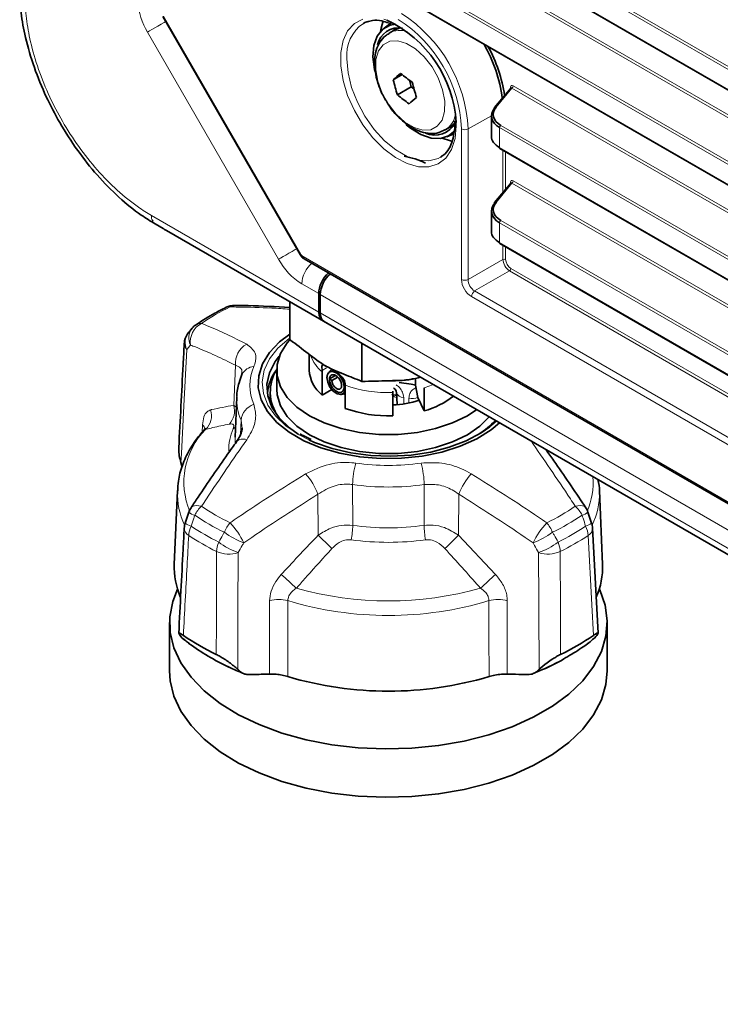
# Model space of a CAD drawing. Header units: millimetres. Extents: x 0 to 1118, y 0 to 864.
# Tile 9 of 256: x 69 to 88, y 140 to 166. Entities that reach past the tile are written whole.
import ezdxf

# ---------------------------------------------------------------- set-up
doc = ezdxf.new("R2010")
doc.units = ezdxf.units.MM

msp = doc.modelspace()

# ---------------------------------------------------------------- linework, layer by layer
at = {"color": 7, "linetype": 'Continuous', "lineweight": 18}
for p, q in [((174.4661, 114.9027), (75.4639, 172.0554)), ((75.4978, 172.1157), (174.4999, 114.963)), ((75.4639, 171.5212), (174.4661, 114.3685)), ((175.4502, 113.038), (75.7966, 170.5668)), ((75.8304, 170.6272), (175.4502, 113.1179)), ((174.4661, 112.351), (75.4639, 169.5037)), ((75.4978, 169.5641), (174.4999, 112.4113)), ((75.4639, 168.9695), (174.4661, 111.8168)), ((73.1408, 166.0756), (76.8279, 159.6894)), ((76.2289, 159.5506), (72.7098, 165.6459)), ((82.4964, 164.1474), (82.0689, 163.6311)), ((82.4569, 164.1363), (82.4569, 164.1694)), ((169.452, 113.9491), (82.4964, 164.1474)), ((82.5302, 164.2077), (169.4858, 114.0094)), ((81.9441, 163.3972), (81.3183, 163.0483)), ((81.1431, 159.0084), (81.1431, 163.0492)), ((81.3183, 163.0483), (81.3183, 159.0076)), ((167.7663, 113.6671), (82.1638, 163.0843)), ((82.1638, 163.0843), (82.1638, 162.5501)), ((82.1976, 163.1446), (167.8001, 113.7274)), ((80.8832, 162.8975), (80.9445, 162.8854)), ((82.1638, 162.5501), (167.7663, 113.1328)), ((82.2558, 161.3418), (82.2558, 162.4801)), ((82.3259, 162.4396), (82.3259, 161.4264)), ((82.4964, 161.5957), (82.0689, 161.0794)), ((82.4569, 161.5846), (82.4569, 161.6177)), ((168.7503, 111.8024), (82.4964, 161.5957)), ((82.5302, 161.656), (168.7503, 111.8822)), ((72.8163, 160.7275), (77.3154, 158.1302)), ((72.8361, 160.6091), (72.8681, 160.5856)), ((77.4233, 157.8987), (72.9195, 160.4987)), ((167.7663, 111.1154), (82.1638, 160.5326)), ((82.1638, 160.5326), (82.1638, 159.9984)), ((82.1976, 160.5929), (167.8001, 111.1757)), ((82.1638, 159.9984), (167.7663, 110.5811)), ((82.2558, 159.5488), (82.2558, 159.9284)), ((82.3259, 159.8879), (82.3259, 159.5484)), ((76.8279, 159.6894), (76.808, 159.6779)), ((76.8903, 159.6234), (173.0397, 104.1176)), ((81.3183, 159.0076), (82.2558, 159.5488)), ((82.4325, 159.2426), (81.495, 158.7014)), ((168.7503, 109.4124), (82.4325, 159.2426)), ((82.4673, 159.3035), (168.7503, 109.4933)), ((77.3079, 158.6288), (76.8539, 158.8909)), ((77.3502, 158.6044), (172.403, 103.7316)), ((168.5218, 108.2596), (81.4082, 158.5492)), ((81.495, 158.7014), (168.6087, 108.4118)), ((77.3502, 158.1101), (172.403, 103.2372)), ((77.4538, 157.8812), (172.5066, 103.0083)), ((75.0273, 155.6314), (75.0762, 156.7074)), ((77.3988, 156.57), (77.5157, 156.6375)), ((75.0273, 155.6314), (75.0981, 155.5869)), ((79.5896, 155.8427), (79.597, 155.6902)), ((74.1796, 154.9063), (74.1895, 155.1084)), ((75.2056, 154.8452), (75.2231, 155.2355)), ((75.2504, 155.0149), (75.2231, 155.2355)), ((77.0443, 154.7018), (76.7841, 154.8372)), ((78.219, 153.506), (78.2221, 152.4099)), ((80.1376, 152.4099), (80.1407, 153.506)), ((77.2965, 152.147), (77.2892, 153.2469)), ((81.0705, 153.2469), (81.0632, 152.147)), ((81.0632, 152.147), (82.0556, 151.0934)), ((75.9901, 148.4208), (75.9882, 150.3851)), ((82.3715, 150.3851), (82.3696, 148.4208))]:
    msp.add_line(p, q, dxfattribs=at)
at = {"color": 7, "linetype": 'Continuous', "lineweight": 35}
for p, q in [((75.4743, 171.4983), (174.4764, 114.3456)), ((75.4743, 168.9466), (174.4764, 111.7939)), ((73.1209, 166.0641), (76.808, 159.6779)), ((79.2795, 165.91), (79.0657, 165.7556)), ((79.3492, 165.7061), (79.1994, 165.6197)), ((79.4942, 165.7624), (79.3492, 165.7061)), ((79.3096, 164.3682), (79.5477, 164.5056)), ((79.7441, 164.3556), (79.7948, 164.1755)), ((79.4241, 163.9615), (79.7948, 164.1755)), ((79.7948, 164.1755), (79.8662, 164.1216)), ((82.4709, 164.1533), (82.0319, 163.6231)), ((81.9441, 163.3978), (81.9441, 162.8489)), ((79.7754, 163.0689), (79.6592, 163.1636)), ((80.6993, 163.0216), (80.849, 163.108)), ((80.9018, 163.0982), (80.8186, 163.0918)), ((80.849, 163.108), (80.975, 163.2106)), ((80.9567, 163.2676), (80.963, 163.183)), ((80.7502, 162.8378), (80.9372, 162.9217)), ((82.1741, 162.5272), (167.7766, 113.1099)), ((80.5813, 162.2913), (80.6269, 162.3215)), ((82.4709, 161.6016), (82.0319, 161.0714)), ((81.9441, 160.8461), (81.9441, 160.2972)), ((72.8349, 160.5507), (72.8402, 160.5494)), ((73.1289, 160.3778), (72.9195, 160.4988)), ((73.2229, 160.3235), (77.7311, 157.721)), ((82.1741, 159.9755), (167.7766, 110.5582)), ((76.9162, 159.5662), (173.0656, 104.0603)), ((77.3079, 158.6288), (77.3154, 158.1302)), ((77.3502, 158.6044), (77.3502, 158.1101)), ((76.5302, 158.4143), (76.5302, 157.3925)), ((77.7522, 157.7088), (77.4233, 157.8987)), ((77.4538, 157.8812), (77.777, 157.6945)), ((73.9134, 157.7008), (73.8138, 157.5804)), ((77.7311, 157.721), (77.7416, 157.7149)), ((77.7416, 157.7149), (77.7522, 157.7088)), ((77.777, 157.6945), (172.537, 102.9907)), ((78.4699, 157.2945), (78.4699, 156.2727)), ((77.0549, 156.9981), (77.0549, 156.5775)), ((76.1799, 156.5775), (76.1799, 156.0672)), ((77.4001, 155.9073), (77.4001, 156.5292)), ((77.652, 156.5978), (77.5759, 156.519)), ((77.7584, 156.4338), (77.5971, 156.3407)), ((77.5298, 156.3817), (77.5297, 156.3823)), ((77.5971, 156.3407), (77.6644, 156.3018)), ((77.6644, 156.3018), (77.8182, 156.3906)), ((78.0188, 156.1721), (78.0188, 155.5501)), ((79.9092, 156.1755), (79.9092, 156.3271)), ((79.9738, 155.8429), (79.9092, 156.1755)), ((76.0049, 155.9935), (76.0049, 155.812)), ((77.4001, 155.9073), (77.6576, 156.0559)), ((77.9204, 155.9222), (78.0188, 155.9467)), ((77.989, 155.9393), (78.0307, 155.9143)), ((79.2955, 155.9746), (79.2959, 156.0151)), ((79.2955, 155.3526), (79.2955, 155.9746)), ((79.3945, 155.9757), (79.4114, 155.6594)), ((79.395, 155.9793), (79.3952, 155.9756)), ((80.1407, 156.1053), (80.1407, 155.4834)), ((75.1093, 155.8482), (75.0636, 154.7804)), ((76.0156, 155.6613), (76.0049, 155.812)), ((80.1407, 155.4834), (79.9738, 155.8429)), ((76.8465, 154.8434), (76.8135, 154.8641)), ((73.6085, 154.1005), (73.6464, 153.9732)), ((73.5164, 153.3466), (73.4316, 151.3646)), ((84.9281, 151.3646), (84.8433, 153.3466)), ((84.8433, 153.3466), (84.8446, 153.3067)), ((73.8239, 152.7664), (73.7248, 152.4738)), ((84.635, 152.4738), (84.5355, 152.7664)), ((84.8092, 149.5156), (84.6617, 152.3396)), ((73.3061, 149.8), (73.3061, 148.5037)), ((85.0536, 148.5037), (85.0536, 149.8)), ((73.6464, 149.3841), (73.6085, 149.4293)), ((73.6464, 149.3841), (73.715, 149.33)), ((73.6613, 149.3721), (73.7398, 149.3103)), ((84.7512, 149.4293), (84.7133, 149.3841)), ((75.134, 148.5487), (75.2051, 148.4843)), ((83.1546, 148.4843), (83.2257, 148.5487))]:
    msp.add_line(p, q, dxfattribs=at)
at = {"color": 7, "linetype": 'Continuous', "lineweight": 18, "flags": 128}
for points in [[(80.9976, 163.2262), (80.9997, 163.132), (80.9678, 162.789), (80.8737, 162.4968), (80.721, 162.2673), (80.5161, 162.11), (80.2674, 162.0312), (79.9849, 162.0343), (79.6804, 162.119), (79.3663, 162.282), (79.0553, 162.5165), (78.7604, 162.8129), (78.4934, 163.1592), (78.2654, 163.5411), (78.0857, 163.9429), (77.9617, 164.3484), (77.8984, 164.7407), (77.8984, 165.104), (77.9617, 165.4232), (78.0857, 165.6854), (78.2654, 165.8798), (78.4934, 165.9984)], [(79.0553, 165.9923), (79.1353, 165.9675)], [(73.1992, 165.9285), (73.1591, 165.9053), (73.0748, 165.8566), (72.9902, 165.8078), (72.9083, 165.7605), (72.8324, 165.7167), (72.7654, 165.678), (72.7098, 165.6459)], [(79.2019, 165.8942), (79.1966, 165.8795), (79.1839, 165.841)], [(79.624, 163.2337), (79.8672, 163.0869), (80.1035, 163.0171), (80.3169, 163.0289), (80.4927, 163.1215), (80.6191, 163.2886), (80.6873, 163.5189), (80.6928, 163.7966), (80.6351, 164.1028), (80.5183, 164.4167), (80.3502, 164.7168), (80.1423, 164.9827), (79.9087, 165.1963), (79.6655, 165.343), (79.4292, 165.4129), (79.2158, 165.4011), (79.04, 165.3085), (78.9136, 165.1413), (78.8454, 164.9111), (78.8399, 164.6334), (78.8976, 164.3272), (79.0144, 164.0133), (79.1826, 163.7132), (79.3904, 163.4473), (79.624, 163.2337)], [(78.0656, 164.9261), (78.0976, 164.5555), (78.1924, 164.1642), (78.3456, 163.7692), (78.5507, 163.3877), (78.7987, 163.0365), (79.0788, 162.7309), (79.3786, 162.4842), (79.6851, 162.3072), (79.985, 162.2077), (80.265, 162.19), (80.513, 162.2549), (80.5813, 162.2913)], [(76.7183, 159.8332), (76.6782, 159.81), (76.5939, 159.7614), (76.5093, 159.7125), (76.4274, 159.6653), (76.3515, 159.6214), (76.2845, 159.5827), (76.2289, 159.5506)], [(76.7841, 154.8372), (76.4308, 155.077), (76.1487, 155.3464), (75.9451, 155.6384), (75.8253, 155.9455), (75.7924, 156.2597), (75.8472, 156.5729), (75.9883, 156.8769), (76.2121, 157.164), (76.5127, 157.4266), (76.5302, 157.4393)], [(73.7675, 157.1306), (73.6879, 155.6157), (73.6209, 154.3367), (73.6085, 154.1005)], [(80.3848, 156.189), (80.2873, 156.1525), (80.1407, 156.1053)], [(76.0049, 155.8859), (76.003, 155.7731), (76.0118, 155.6701)], [(79.7267, 155.7117), (79.7282, 155.7741), (79.7294, 155.8211)], [(82.0809, 155.2099), (82.0065, 155.1418), (81.9027, 155.0563)], [(75.0753, 155.0544), (75.0464, 155.0295), (75.0111, 155.0054)], [(75.0636, 154.7804), (75.0624, 154.7217), (75.0664, 154.6161)], [(73.8795, 152.8819), (73.8904, 152.896), (73.9247, 152.9222), (73.9708, 152.9383), (74.0272, 152.944), (74.092, 152.939), (74.1633, 152.9234)], [(84.1964, 152.9234), (84.2677, 152.939), (84.3325, 152.944), (84.3889, 152.9383), (84.435, 152.9222), (84.4693, 152.896), (84.4795, 152.883)], [(84.6854, 149.4577), (84.6415, 150.2747), (84.5412, 152.1395)], [(74.5593, 148.9468), (74.5614, 149.7878), (74.5665, 151.7077)], [(75.1474, 151.6783), (75.1406, 150.1134), (75.135, 148.7926), (75.134, 148.5487)], [(83.2257, 148.5487), (83.2191, 150.1134), (83.2181, 150.3531), (83.2123, 151.6783)], [(76.4809, 150.3905), (76.4802, 149.4665), (76.4795, 148.3521)], [(81.8802, 148.3521), (81.8795, 149.4665), (81.8789, 150.3905)]]:
    msp.add_lwpolyline(points, dxfattribs=at)
at = {"color": 7, "linetype": 'Continuous', "lineweight": 35, "flags": 128}
for points in [[(78.9671, 165.6656), (78.9818, 165.7492), (79.0408, 165.95)], [(78.6245, 165.9335), (78.5507, 165.9043), (78.508, 165.8827)], [(78.8119, 164.6019), (78.8027, 164.6461), (78.7647, 164.985), (78.791, 165.2883), (78.8803, 165.5396), (79.0276, 165.7255), (79.225, 165.836), (79.3734, 165.8641)], [(79.3211, 165.69), (79.3425, 165.7232), (79.3671, 165.7567)], [(80.9716, 163.0136), (80.9682, 163.0094), (80.7947, 162.8602), (80.576, 162.79), (80.324, 162.8026), (80.0522, 162.8973), (79.7754, 163.0689)], [(80.8975, 162.7203), (80.8496, 162.7289), (80.6229, 162.7975)], [(76.5302, 157.5404), (76.26, 157.3344), (75.9882, 157.0496), (75.7991, 156.7433), (75.6976, 156.4234), (75.6862, 156.0983), (75.7654, 155.7764), (75.933, 155.4659), (76.1846, 155.175), (76.5139, 154.9112), (76.9121, 154.6813), (77.3692, 154.4912), (77.8731, 154.3459), (78.4108, 154.2492), (78.9685, 154.2035), (79.5317, 154.21), (80.0857, 154.2687), (80.6163, 154.3778), (81.1097, 154.5347), (81.5531, 154.7352), (81.935, 154.9742), (82.1623, 155.1629)], [(76.5227, 157.3816), (76.4609, 157.3095), (76.2821, 157.0258), (76.1913, 156.7285), (76.1913, 156.4266), (76.2821, 156.1293), (76.4609, 155.8456), (76.7224, 155.5842), (77.0585, 155.3529), (77.4591, 155.1589), (77.912, 155.0079), (78.4034, 154.9047), (78.9184, 154.8523), (79.4413, 154.8523), (79.9563, 154.9047), (80.4477, 155.0079), (80.9006, 155.1589), (81.3012, 155.3529), (81.5504, 155.5162)], [(76.251, 156.9525), (76.1398, 156.8066), (75.9861, 156.5084), (75.9194, 156.1997), (75.9417, 155.8888), (76.0523, 155.5843), (76.2482, 155.2944), (76.5241, 155.0272), (76.7554, 154.8609)], [(77.5297, 156.3823), (77.552, 156.4851), (77.613, 156.545), (77.6899, 156.5541)], [(78.0188, 156.0411), (78.018, 156.0372), (77.9759, 155.9535), (77.8995, 155.9187), (77.8019, 155.9388), (77.6999, 156.0103), (77.6112, 156.1209), (77.551, 156.2515), (77.5297, 156.3796)], [(79.9155, 156.1717), (79.7867, 156.2009), (79.4683, 156.2472)], [(76.1799, 156.0672), (76.1913, 155.9163), (76.2821, 155.619), (76.4609, 155.3353), (76.7224, 155.0739), (77.0585, 154.8426), (77.4591, 154.6486), (77.912, 154.4976), (78.4034, 154.3944), (78.9184, 154.3419), (79.4413, 154.3419), (79.9563, 154.3944), (80.4477, 154.4976), (80.9006, 154.6486), (81.3012, 154.8426), (81.6373, 155.0739), (81.8875, 155.3215)], [(81.9027, 155.0563), (81.6702, 154.8941), (81.2694, 154.6806), (80.8145, 154.5071), (80.3173, 154.3779), (79.7906, 154.2964), (79.2481, 154.2648), (78.7038, 154.2838), (78.1719, 154.3529), (77.666, 154.4705), (77.1994, 154.6333), (77.0443, 154.7018)], [(84.8415, 150.703), (84.8535, 150.6776), (84.9973, 150.2684), (85.0529, 149.8522), (85.0195, 149.4351), (84.8976, 149.0236), (84.689, 148.6239), (84.3969, 148.242), (84.0257, 147.8837), (83.581, 147.5544), (83.0697, 147.2592), (82.4993, 147.0025), (81.8787, 146.7883), (81.2171, 146.6196), (80.5247, 146.4992), (79.8118, 146.4288), (79.0894, 146.4095), (78.3684, 146.4416), (77.6596, 146.5247), (76.9739, 146.6573), (76.3217, 146.8377), (75.7127, 147.0629), (75.1564, 147.3296), (74.661, 147.6337), (74.2341, 147.9707), (73.8822, 148.3355), (73.6106, 148.7224), (73.4234, 149.1257), (73.3235, 149.5391), (73.3124, 149.9566), (73.3902, 150.3716), (73.5182, 150.703)], [(85.0536, 148.5037), (85.0195, 148.1389), (84.8976, 147.7274), (84.689, 147.3276), (84.3969, 146.9457), (84.0257, 146.5874), (83.581, 146.2582), (83.0697, 145.963), (82.4993, 145.7063), (81.8787, 145.492), (81.2171, 145.3234), (80.5247, 145.2029), (79.8118, 145.1326), (79.0894, 145.1133), (78.3684, 145.1454), (77.6596, 145.2284), (76.9739, 145.3611), (76.3217, 145.5414), (75.7127, 145.7666), (75.1564, 146.0333), (74.661, 146.3375), (74.2341, 146.6745), (73.8822, 147.0392), (73.6106, 147.4261), (73.4234, 147.8294), (73.3235, 148.2429), (73.3061, 148.5037)]]:
    msp.add_lwpolyline(points, dxfattribs=at)
at = {"color": 7, "linetype": 'Continuous', "lineweight": 18}
for centre, radius, start, end in [((74.2935, 166.5945), 1.8461, 184.08615, 210.92076), ((77.4564, 162.8814), 3.6905, 2.60548, 57.39452), ((77.4397, 162.8718), 3.8826, 2.60548, 57.39452), ((79.086, 165.0348), 1.0262, 124.28091, 186.08064), ((79.4884, 165.0853), 0.6075, 70.01239, 118.446), ((82.4449, 164.1448), 0.0274, 18.10592, 64.10809), ((82.453, 164.2114), 0.0773, 304.1588, 357.2848), ((82.0564, 163.5993), 0.0341, 68.56238, 135.88567), ((80.3796, 163.54), 0.6091, 301.59981, 349.91463), ((81.2315, 163.2203), 0.1926, 242.65648, 296.76622), ((82.241, 163.0807), 0.0773, 124.1588, 177.2848), ((82.4449, 161.5931), 0.0274, 18.10592, 64.10809), ((82.453, 161.6597), 0.0773, 304.1588, 357.2848), ((82.0564, 161.0476), 0.0341, 68.56238, 135.88567), ((82.241, 160.529), 0.0773, 124.1588, 177.2848), ((77.8083, 160.4209), 1.8033, 208.85561, 238.04533), ((77.6277, 158.8551), 0.7746, 130.37833, 177.3498), ((82.2905, 159.48), 0.077, 62.65648, 116.76622), ((82.3903, 159.3071), 0.077, 303.22971, 357.34769), ((81.2315, 159.1795), 0.1926, 242.65648, 296.76622), ((81.6006, 158.5403), 0.1926, 123.22971, 177.34769), ((77.6352, 152.7014), 6.1939, 115.90183, 124.0928), ((74.8908, 158.1158), 0.162, 76.14551, 114.85054), ((75.049, 158.117), 0.1965, 89.47604, 127.43944), ((74.4238, 157.3315), 0.5631, 117.55838, 188.31845), ((74.137, 157.6076), 0.2247, 83.26895, 122.91422), ((74.1531, 157.3207), 0.4299, 142.5532, 206.24096), ((74.2527, 157.44), 0.4302, 142.33496, 206.20099), ((73.9093, 157.2874), 0.2113, 179.32686, 227.87986), ((75.6514, 156.7659), 0.5781, 118.63524, 185.80599), ((78.0582, 157.3167), 1.0262, 199.97444, 230.11446), ((75.5924, 156.2919), 0.3819, 93.83052, 154.45701), ((76.7418, 156.1664), 1.2794, 156.67954, 203.32046), ((79.1631, 159.344), 3.372, 250.16354, 272.25038), ((79.5802, 156.0376), 0.1951, 198.53446, 272.74863), ((74.5235, 155.4847), 0.5248, 317.2865, 16.23549), ((76.5181, 155.7927), 1.4098, 177.19457, 203.28163), ((75.7311, 155.1754), 0.5116, 108.73049, 173.2555), ((79.811, 156.1714), 0.3597, 256.8863, 297.09459), ((73.9197, 155.3547), 0.5099, 313.53722, 17.7), ((74.0329, 154.9415), 0.2289, 14.58091, 46.81245), ((75.6956, 153.5713), 2.0071, 135.21849, 203.0037), ((76.3855, 154.4251), 1.4919, 157.10959, 180.81167), ((75.2764, 154.4786), 0.249, 66.84968, 135.48299), ((80.5393, 153.4623), 2.3207, 164.5468, 178.92262), ((79.1799, 160.3898), 6.3698, 262.08289, 277.91711), ((77.8204, 153.4623), 2.3207, 1.07738, 15.4532), ((75.6593, 152.6322), 1.7419, 20.66582, 41.81253), ((82.7004, 152.6322), 1.7419, 138.18747, 159.33418), ((82.7575, 153.5628), 1.918, 336.16789, 4.56801), ((75.514, 153.2756), 1.9989, 178.27466, 205.40426), ((79.1799, 160.4154), 6.9759, 262.08289, 277.91711), ((82.8429, 153.2767), 2.002, 334.60393, 0.85912), ((74.074, 153.0488), 0.3776, 228.34372, 255.85664), ((74.6875, 152.3391), 0.7849, 131.89261, 154.03957), ((77.6352, 158.0527), 6.1939, 235.9072, 244.09817), ((80.7245, 158.0527), 6.1939, 295.90183, 304.0928), ((83.6722, 152.3391), 0.7849, 25.96043, 48.10739), ((84.2866, 153.0469), 0.3755, 284.08578, 311.75714), ((73.9773, 152.7579), 0.3805, 228.23172, 255.90506), ((77.5793, 157.9977), 6.4181, 235.9072, 244.09817), ((75.6166, 151.8948), 0.9032, 139.52647, 158.59899), ((73.4251, 151.0607), 2.069, 25.1947, 43.35372), ((84.9346, 151.0607), 2.069, 136.64628, 154.8053), ((82.7431, 151.8948), 0.9032, 21.40101, 40.47353), ((80.7804, 157.9977), 6.4181, 295.90183, 304.0928), ((84.3823, 152.7581), 0.3807, 284.1008, 311.75797), ((73.9405, 152.3494), 0.2428, 182.3217, 239.82802), ((74.4473, 152.1063), 0.6297, 153.33245, 176.97037), ((77.5377, 157.8638), 6.5818, 236.28714, 243.71824), ((76.029, 153.9129), 2.1028, 233.41508, 249.63689), ((75.8381, 152.4568), 2.3845, 349.52628, 358.87464), ((79.1799, 159.4011), 7.0564, 262.19926, 277.80074), ((82.5216, 152.4568), 2.3845, 181.12536, 190.47372), ((82.3307, 153.9129), 2.1028, 290.36311, 306.58492), ((80.822, 157.8638), 6.5818, 296.28176, 303.71286), ((83.9124, 152.1063), 0.6297, 3.02963, 26.66755), ((84.4247, 152.3461), 0.2371, 299.42105, 358.42923), ((77.5172, 157.6828), 6.664, 236.28714, 243.71824), ((75.3204, 151.673), 0.7547, 157.45432, 177.36377), ((75.874, 153.6441), 2.0958, 233.36336, 249.71481), ((88.3064, 162.9499), 15.4246, 224.45615, 226.36167), ((79.1799, 159.3011), 7.3458, 262.19926, 277.80074), ((70.0533, 162.9499), 15.4246, 313.63833, 315.54385), ((82.4857, 153.6441), 2.0958, 290.28519, 306.63664), ((83.0393, 151.673), 0.7547, 2.63623, 22.54568), ((80.8425, 157.6828), 6.664, 296.28176, 303.71286), ((74.8971, 152.4858), 0.8454, 246.97918, 287.22198), ((83.4626, 152.4858), 0.8454, 252.77802, 293.02082), ((-115.9612, -59.172), 284.9167, 47.450414, 47.560412), ((274.3209, -59.172), 284.9167, 132.439588, 132.549586), ((79.1799, 159.5092), 9.1266, 254.2817, 285.7183), ((76.2437, 149.5536), 0.8698, 74.17738, 107.08078), ((79.1799, 159.3469), 9.3543, 253.22994, 286.77006), ((82.116, 149.5536), 0.8698, 72.91922, 105.82262), ((77.62, 154.475), 6.4591, 232.80172, 248.04578), ((80.7647, 154.424), 6.4025, 291.91737, 308.07725)]:
    msp.add_arc(centre, radius, start, end, dxfattribs=at)
at = {"color": 7, "linetype": 'Continuous', "lineweight": 35}
for centre, radius, start, end in [((77.7698, 163.0367), 3.2333, 3.3597, 65.0184), ((79.4632, 165.1755), 0.5886, 81.06873, 167.46023), ((78.4381, 163.3832), 3.8313, 7.33078, 30.55748), ((78.4334, 163.3727), 3.9081, 8.43458, 28.94481), ((85.0979, 157.8345), 8.7288, 129.82221, 131.53782), ((83.5698, 165.3478), 4.3713, 192.95069, 198.49058), ((82.0479, 167.5742), 3.9582, 230.07935, 235.75515), ((84.0806, 165.2819), 4.3713, 192.95069, 198.49058), ((81.9642, 166.9971), 3.9582, 230.07935, 235.75515), ((85.525, 157.1914), 8.7288, 129.82221, 131.53782), ((82.0536, 163.6057), 0.0278, 141.41809, 182.9372), ((80.4301, 163.4959), 0.6131, 245.17407, 332.80672), ((82.1884, 162.5474), 0.0248, 173.85662, 234.8312), ((79.271, 160.2692), 2.0726, 64.12772, 80.86935), ((82.0536, 161.054), 0.0278, 141.41809, 182.9372), ((82.1884, 159.9957), 0.0248, 173.85662, 234.8312), ((76.9517, 159.6167), 0.0617, 173.76303, 234.92479), ((78.124, 158.5686), 0.7746, 130.37833, 177.3498), ((75.0423, 157.8136), 0.5, 89.19159, 116.06392), ((77.6005, 158.0854), 0.2515, 174.37962, 234.30196), ((74.2965, 157.383), 0.5, 124.2688, 140.23063), ((74.1973, 157.2636), 0.5, 140.33413, 176.98904), ((77.2171, 155.8246), 1.293, 143.32626, 174.43069), ((77.1547, 155.9923), 1.1457, 147.32122, 215.94616), ((77.9552, 156.6173), 0.9012, 182.52481, 231.97821), ((79.2124, 158.1406), 2.5001, 271.90366, 288.54304), ((79.5627, 157.6106), 2.2043, 285.19925, 308.16091), ((79.1631, 158.7221), 3.372, 250.16354, 272.25038), ((80.3559, 156.8419), 2.3416, 302.26528, 316.39346), ((74.2965, 152.6059), 0.5, 146.31796, 161.25662), ((84.0633, 152.6059), 0.5, 18.74338, 33.68204), ((74.1973, 152.3134), 0.5, 161.27814, 177.00497), ((84.1624, 152.3134), 0.5, 2.99503, 18.72186), ((75.4151, 151.2853), 1.9851, 177.7087, 203.40876), ((82.9423, 151.2854), 1.9874, 336.14354, 2.28617), ((77.492, 155.0488), 6.7702, 235.6744, 244.33098), ((80.8677, 155.0488), 6.7702, 295.66902, 304.3256), ((79.1799, 157.4689), 9.5083, 253.50099, 286.49901)]:
    msp.add_arc(centre, radius, start, end, dxfattribs=at)
at = {"color": 7, "linetype": 'Continuous', "lineweight": 18}
for centre, major_axis, ratio, start_param, end_param in [((82.5312, 164.1254), (-0.0554, 0.0873), 0.5683151, 5.4567971, 7.0141139), ((82.4959, 164.105), (-0.0207, 0.0514), 0.4164085, 5.4957054, 6.5047457), ((82.5312, 161.5737), (-0.0554, 0.0873), 0.5683151, 5.4567971, 7.0141139), ((82.4959, 161.5533), (-0.0207, 0.0514), 0.4164085, 5.4957054, 6.5047457), ((76.8904, 159.7255), (-0.0625, 0.1083), 0.5774544, 1.5710669, 2.3563389), ((82.432, 159.4464), (-0.125, 0.2165), 0.5734574, 0.7856315, 2.3561232), ((82.4673, 159.4668), (-0.1, 0.1732), 0.5775574, 0.7856318, 2.3561235), ((81.4083, 158.8554), (-0.1875, 0.3248), 0.5775574, 0.7856318, 2.3561235), ((81.4967, 158.9065), (-0.125, 0.2165), 0.5878076, 0.7856326, 2.3561243), ((79.3137, 155.8133), (0.1879, -0.0037), 0.5611109, 1.0962345, 1.8404664)]:
    msp.add_ellipse(centre, major_axis=major_axis, ratio=ratio, start_param=start_param, end_param=end_param, dxfattribs=at)
at = {"color": 7, "linetype": 'Continuous', "lineweight": 35}
for centre, major_axis, ratio, start_param, end_param in [((82.6941, 163.4154), (0.7498, 0.0276), 0.6002963, 2.6482655, 3.9049026), ((82.6926, 163.4553), (0.6998, 0.0277), 0.6018966, 2.6465519, 3.9031889), ((82.6941, 162.8313), (0.7499, -0.0254), 0.5533177, 3.1603603, 3.9457585), ((82.6941, 160.8637), (0.7498, 0.0276), 0.6002963, 2.6482655, 3.9049026), ((82.6926, 160.9036), (0.6998, 0.0277), 0.6018966, 2.6465519, 3.9031889), ((82.6941, 160.2796), (0.7499, -0.0254), 0.5533177, 3.1603603, 3.9457585), ((77.6615, 158.8329), (0.2433, 0.4369), 0.587367, 1.0091851, 2.3470751), ((77.6689, 158.3343), (0.2433, 0.4369), 0.587367, 2.3470751, 3.1324733)]:
    msp.add_ellipse(centre, major_axis=major_axis, ratio=ratio, start_param=start_param, end_param=end_param, dxfattribs=at)
for points, knots in [([(72.9196, 160.4988), (72.7943, 160.5757), (72.4653, 160.7775), (71.9357, 161.2058), (71.3591, 161.7923), (70.8225, 162.4705), (70.364, 163.1833), (69.9724, 163.9351), (69.6552, 164.707), (69.4335, 165.4647), (69.3034, 166.1734), (69.2882, 166.5909), (69.2805, 166.8019)], [0, 0, 0, 0, 0.0657965, 0.1727607, 0.2828934, 0.389757, 0.4997969, 0.5968708, 0.7039461, 0.8142113, 0.9061257, 1, 1, 1, 1]), ([(78.6153, 165.9195), (78.66, 165.9346), (78.7738, 165.9731), (78.9672, 165.9659), (79.1204, 165.9142), (79.1797, 165.8943)], [0, 0, 0, 0, 0.2835025, 0.7228764, 1, 1, 1, 1]), ([(79.2042, 165.6103), (79.1682, 165.5918), (79.0637, 165.5381), (78.9409, 165.3783), (78.8421, 165.157), (78.8003, 164.8935), (78.815, 164.5967), (78.8897, 164.2803), (79.0135, 163.9673), (79.1322, 163.7782), (79.1897, 163.6866)], [0, 0, 0, 0, 0.064929, 0.1889146, 0.3134647, 0.4449522, 0.5837574, 0.7255872, 0.8671033, 1, 1, 1, 1]), ([(82.472, 164.1547), (82.4721, 164.1548), (82.4723, 164.1551), (82.4711, 164.1538), (82.4705, 164.1532)], [0, 0, 0, 0, 0.5074253, 1, 1, 1, 1]), ([(79.1897, 163.6866), (79.1931, 163.6808), (79.2544, 163.5756), (79.4092, 163.3965), (79.5706, 163.2582), (79.6512, 163.1891)], [0, 0, 0, 0, 0.02860845, 0.51515285, 1, 1, 1, 1]), ([(79.6512, 163.1891), (79.697, 163.1567), (79.8297, 163.0626), (80.0507, 162.9626), (80.3026, 162.9181), (80.5238, 162.9345), (80.6423, 162.9999), (80.6944, 163.0287)], [0, 0, 0, 0, 0.1353402, 0.3921492, 0.6184576, 0.8322562, 1, 1, 1, 1]), ([(80.963, 163.183), (80.9633, 163.1267), (80.9637, 163.056), (80.9514, 162.9962), (80.949, 162.984)], [0, 0, 0, 0, 0.7974913, 1, 1, 1, 1]), ([(80.949, 162.984), (80.9367, 162.9009), (80.9103, 162.7217), (80.8084, 162.5122), (80.7094, 162.3748), (80.6335, 162.3326), (80.6174, 162.3236)], [0, 0, 0, 0, 0.2749861, 0.5923433, 0.9131627, 1, 1, 1, 1]), ([(82.472, 161.603), (82.4721, 161.6031), (82.4723, 161.6034), (82.4711, 161.6021), (82.4705, 161.6015)], [0, 0, 0, 0, 0.5074253, 1, 1, 1, 1]), ([(73.129, 160.3777), (73.1298, 160.3773), (73.1343, 160.3747), (73.1657, 160.3566), (73.1987, 160.3375), (73.2229, 160.3235)], [0, 0, 0, 0, 0.05123887, 0.3045526, 1, 1, 1, 1]), ([(76.808, 159.6779), (76.8148, 159.6669), (76.8384, 159.6293), (76.8763, 159.591), (76.9089, 159.5707), (76.9162, 159.5662)], [0, 0, 0, 0, 0.24171, 0.8301058, 1, 1, 1, 1]), ([(76.5302, 158.2563), (76.1559, 158.278), (75.6587, 158.3068), (75.1712, 158.3093), (75.0507, 158.3099)], [0, 0, 0, 0, 0.7527477, 1, 1, 1, 1]), ([(74.8226, 158.2627), (74.7217, 158.2119), (74.4359, 158.0679), (74.1803, 157.9029), (74.0149, 157.7962)], [0, 0, 0, 0, 0.3532563, 1, 1, 1, 1]), ([(73.698, 157.2898), (73.6881, 157.1014), (73.6391, 156.1712), (73.5904, 155.2407), (73.5516, 154.4987)], [0, 0, 0, 0, 0.2025714, 1, 1, 1, 1]), ([(76.5302, 157.3925), (76.5357, 157.3887), (76.701, 157.2758), (77.0206, 157.0176), (77.5027, 156.6565), (77.9866, 156.4667), (78.3085, 156.3375), (78.4699, 156.2727)], [0, 0, 0, 0, 0.0085024, 0.2544652, 0.5000119, 0.749258, 1, 1, 1, 1]), ([(77.3988, 156.57), (77.3976, 156.5944), (77.3947, 156.6494), (77.3944, 156.7053), (77.4051, 156.7147), (77.4107, 156.7196)], [0, 0, 0, 0, 0.2747627, 0.6211194, 1, 1, 1, 1]), ([(77.702, 156.5884), (77.6524, 156.6092), (77.5682, 156.6447), (77.5092, 156.6857), (77.4849, 156.7026)], [0, 0, 0, 0, 0.5885816, 1, 1, 1, 1]), ([(75.2478, 156.4564), (75.2215, 156.3847), (75.1517, 156.1942), (75.1035, 155.9923), (75.1105, 155.8661), (75.1105, 155.8647)], [0, 0, 0, 0, 0.3742033, 0.9931973, 1, 1, 1, 1]), ([(75.2559, 156.4796), (75.2584, 156.4818), (75.2614, 156.4844), (75.2472, 156.4577), (75.2449, 156.4533)], [0, 0, 0, 0, 0.834717, 1, 1, 1, 1]), ([(77.4001, 156.5292), (77.4, 156.5378), (77.3999, 156.5516), (77.3991, 156.565), (77.3988, 156.57)], [0, 0, 0, 0, 0.6229209, 1, 1, 1, 1]), ([(77.9787, 156.2107), (77.9786, 156.2122), (77.9746, 156.2487), (77.9361, 156.3292), (77.8673, 156.4317), (77.7779, 156.509), (77.6859, 156.5467), (77.6051, 156.5372), (77.5456, 156.4825), (77.5351, 156.4159), (77.5297, 156.3823)], [0, 0, 0, 0, 0.00579047, 0.14023949, 0.2772623, 0.4168589, 0.55902929, 0.70377346, 0.85060835, 1, 1, 1, 1]), ([(77.5971, 156.3407), (77.5976, 156.3198), (77.5985, 156.2776), (77.6201, 156.2062), (77.655, 156.1359), (77.7022, 156.0719), (77.7574, 156.0203), (77.8161, 155.9861), (77.8733, 155.9729), (77.9238, 155.9825), (77.9629, 156.0148), (77.9869, 156.0676), (77.9931, 156.1369), (77.9805, 156.2171), (77.9496, 156.3013), (77.9027, 156.3824), (77.8434, 156.453), (77.7765, 156.5068), (77.7078, 156.5383), (77.6432, 156.5443), (77.589, 156.5233), (77.5434, 156.4727), (77.5347, 156.4136), (77.5297, 156.3796)], [0, 0, 0, 0, 0.0398491, 0.0803879, 0.1216175, 0.163541, 0.2061582, 0.2494653, 0.2934631, 0.3381552, 0.3835412, 0.4296169, 0.4763836, 0.5238448, 0.572, 0.6208449, 0.6703808, 0.7206114, 0.7715361, 0.8231505, 0.875456, 0.9284564, 1, 1, 1, 1]), ([(77.6644, 156.3018), (77.6644, 156.2889), (77.6642, 156.2627), (77.6768, 156.2175), (77.6982, 156.1721), (77.7281, 156.1299), (77.7638, 156.0952), (77.8024, 156.0714), (77.8407, 156.0611), (77.8751, 156.066), (77.9024, 156.0864), (77.9197, 156.1211), (77.9252, 156.1676), (77.9177, 156.2224), (77.8973, 156.2808), (77.8654, 156.3378), (77.8244, 156.3882), (77.7774, 156.4274), (77.7285, 156.4511), (77.6821, 156.4569), (77.6421, 156.4435), (77.6126, 156.4114), (77.5965, 156.3626), (77.5957, 156.3011), (77.6108, 156.2317), (77.641, 156.1604), (77.6843, 156.0934), (77.7371, 156.0368), (77.7952, 155.9959), (77.8535, 155.9749), (77.9069, 155.9764), (77.9507, 156.0007), (77.9797, 156.0468), (77.9942, 156.1047), (77.9865, 156.1512), (77.9832, 156.1716)], [0, 0, 0, 0, 0.0212183, 0.0429817, 0.0653317, 0.0883107, 0.1118763, 0.1359859, 0.1606823, 0.1860079, 0.21192, 0.238376, 0.2654187, 0.2930907, 0.3213491, 0.3501513, 0.3795401, 0.4095582, 0.4401628, 0.4713111, 0.503046, 0.5354102, 0.5683608, 0.6018551, 0.6359359, 0.6706461, 0.7059428, 0.7417829, 0.7782096, 0.8152657, 0.8529084, 0.8910944, 0.9298669, 0.969269, 1, 1, 1, 1]), ([(77.689, 156.5763), (77.6892, 156.5762), (77.7339, 156.5503), (77.8277, 156.4901), (77.937, 156.3951), (78.0033, 156.2984), (78.0134, 156.2377), (78.0176, 156.2128)], [0, 0, 0, 0, 0.0010773, 0.2884363, 0.5834319, 0.8295155, 1, 1, 1, 1]), ([(77.9066, 156.5022), (77.8871, 156.5081), (77.8091, 156.5319), (77.7479, 156.5642), (77.702, 156.5884)], [0, 0, 0, 0, 0.2502067, 1, 1, 1, 1]), ([(78.0176, 156.2128), (78.0178, 156.2078), (78.0186, 156.1944), (78.0187, 156.1806), (78.0188, 156.1721)], [0, 0, 0, 0, 0.3770791, 1, 1, 1, 1]), ([(78.4699, 156.2727), (78.7083, 156.2792), (79.1846, 156.292), (79.7144, 156.2954), (79.998, 156.3744), (80.0423, 156.3868)], [0, 0, 0, 0, 0.4581463, 0.91534094, 1, 1, 1, 1]), ([(79.8502, 156.3465), (79.8325, 156.3428), (79.6882, 156.3126), (79.4945, 156.2939), (79.3219, 156.2948), (79.2862, 156.295)], [0, 0, 0, 0, 0.0997147, 0.813913, 1, 1, 1, 1]), ([(79.3179, 156.0984), (79.3181, 156.0982), (79.3436, 156.0846), (79.3723, 156.0431), (79.3942, 155.9983), (79.3934, 155.9843), (79.3931, 155.9797)], [0, 0, 0, 0, 0.0036403, 0.3839116, 0.7949489, 1, 1, 1, 1]), ([(74.2377, 154.9722), (74.1955, 154.9255), (74.0423, 154.7558), (73.8303, 154.4419), (73.6393, 154.0276), (73.5348, 153.6543), (73.5279, 153.4215), (73.5253, 153.3333)], [0, 0, 0, 0, 0.0970507, 0.3523803, 0.6040733, 0.849854, 1, 1, 1, 1]), ([(74.2666, 155.0162), (74.2672, 155.0165), (74.2687, 155.0171), (74.2463, 154.9892), (74.2334, 154.9731)], [0, 0, 0, 0, 0.4263365, 1, 1, 1, 1]), ([(75.2532, 155.0158), (75.2521, 154.9962), (75.2492, 154.9455), (75.2038, 154.8115), (75.1288, 154.7027), (75.0951, 154.6538)], [0, 0, 0, 0, 0.25864199, 0.66684422, 1, 1, 1, 1]), ([(77.104, 154.716), (77.0306, 154.7489), (76.9409, 154.7892), (76.861, 154.8351), (76.8465, 154.8434)], [0, 0, 0, 0, 0.8187922, 1, 1, 1, 1]), ([(75.0998, 154.6526), (75.021, 154.5424), (74.6746, 154.0582), (74.2684, 153.4672), (73.9432, 152.9754), (73.8808, 152.881)], [0, 0, 0, 0, 0.1921993, 0.8450789, 1, 1, 1, 1]), ([(73.6085, 154.1005), (73.5764, 154.2182), (73.5395, 154.3532), (73.5533, 154.4819), (73.5551, 154.4984)], [0, 0, 0, 0, 0.871522, 1, 1, 1, 1]), ([(84.4792, 152.8827), (84.4666, 152.9019), (84.1821, 153.3329), (83.8255, 153.8572), (83.4779, 154.3449), (83.4071, 154.4443)], [0, 0, 0, 0, 0.035723, 0.8035148, 1, 1, 1, 1]), ([(84.8422, 153.2997), (84.8429, 153.3095), (84.8507, 153.4227), (84.8263, 153.5351), (84.8041, 153.6379)], [0, 0, 0, 0, 0.0864223, 1, 1, 1, 1]), ([(73.698, 152.3396), (73.6881, 152.1501), (73.6387, 151.2081), (73.5897, 150.2663), (73.5505, 149.5139)], [0, 0, 0, 0, 0.2011025, 1, 1, 1, 1]), ([(73.6743, 149.4577), (73.6496, 149.4741), (73.6003, 149.5067), (73.5563, 149.5267), (73.5403, 149.5162), (73.582, 149.463), (73.6085, 149.4293)], [0, 0, 0, 0, 0.1616543, 0.3221635, 0.5706653, 1, 1, 1, 1]), ([(73.7398, 149.3103), (73.7711, 149.2854), (73.9534, 149.1401), (74.3299, 148.8984), (74.8206, 148.6316), (75.1575, 148.4899), (75.2917, 148.4334)], [0, 0, 0, 0, 0.0720994, 0.4204083, 0.769261, 1, 1, 1, 1]), ([(83.9978, 148.8939), (84.1397, 148.9782), (84.3907, 149.1274), (84.6047, 149.2986), (84.6977, 149.3731)], [0, 0, 0, 0, 0.5651961, 1, 1, 1, 1]), ([(84.7512, 149.4293), (84.7791, 149.4649), (84.8197, 149.5168), (84.8019, 149.5258), (84.7613, 149.508), (84.7098, 149.4739), (84.6854, 149.4577)], [0, 0, 0, 0, 0.4557364, 0.6638276, 0.8405464, 1, 1, 1, 1]), ([(75.134, 148.5487), (75.0638, 148.6087), (74.9615, 148.6962), (74.7875, 148.816), (74.6642, 148.8927), (74.5931, 148.9294), (74.5593, 148.9468)], [0, 0, 0, 0, 0.45573641, 0.66382755, 0.84054644, 1, 1, 1, 1]), ([(83.0701, 148.4335), (83.1538, 148.4684), (83.4411, 148.5885), (83.7564, 148.7398), (83.9628, 148.8715), (83.9978, 148.8939)], [0, 0, 0, 0, 0.2543132, 0.8735162, 1, 1, 1, 1]), ([(83.8004, 148.9468), (83.7661, 148.9291), (83.6979, 148.8939), (83.569, 148.8141), (83.3951, 148.6939), (83.2914, 148.605), (83.2257, 148.5487)], [0, 0, 0, 0, 0.1616543, 0.3221635, 0.5706653, 1, 1, 1, 1]), ([(75.2051, 148.4843), (75.2419, 148.4589), (75.3078, 148.4133), (75.3962, 148.4088), (75.4352, 148.4069)], [0, 0, 0, 0, 0.5588157, 1, 1, 1, 1]), ([(75.4352, 148.4069), (75.4664, 148.4074), (75.5761, 148.4093), (75.7609, 148.4134), (75.915, 148.4184), (75.9901, 148.4208)], [0, 0, 0, 0, 0.168844, 0.5946967, 1, 1, 1, 1]), ([(76.4795, 148.3521), (76.4292, 148.3658), (76.3287, 148.3932), (76.1637, 148.4169), (76.0523, 148.4225), (75.9981, 148.421), (75.9901, 148.4208)], [0, 0, 0, 0, 0.3122278, 0.6241372, 0.9449036, 1, 1, 1, 1]), ([(82.3696, 148.4208), (82.3185, 148.4205), (82.2162, 148.42), (82.0395, 148.3951), (81.9327, 148.3663), (81.8802, 148.3521)], [0, 0, 0, 0, 0.3366519, 0.6738513, 1, 1, 1, 1]), ([(82.3696, 148.4208), (82.4449, 148.4184), (82.6303, 148.4123), (82.8149, 148.4089), (82.9245, 148.4069)], [0, 0, 0, 0, 0.4060816, 1, 1, 1, 1]), ([(82.9245, 148.4069), (82.9753, 148.4106), (83.0634, 148.417), (83.1275, 148.4643), (83.1546, 148.4843)], [0, 0, 0, 0, 0.5768574, 1, 1, 1, 1])]:
    msp.add_open_spline(points, degree=3, knots=knots, dxfattribs=at)
at = {"color": 7, "linetype": 'Continuous', "lineweight": 18}
for points, knots in [([(69.4269, 166.5981), (69.4342, 166.4038), (69.4486, 166.0153), (69.5675, 165.3571), (69.7738, 164.6473), (70.0669, 163.928), (70.4306, 163.229), (70.8574, 162.567), (71.355, 161.9381), (71.8963, 161.3897), (72.3906, 160.9886), (72.6995, 160.7991), (72.8163, 160.7276)], [0, 0, 0, 0, 0.09291466, 0.18581515, 0.29447761, 0.40316207, 0.50020129, 0.60862537, 0.71704406, 0.82556878, 0.93408084, 1, 1, 1, 1]), ([(76.5302, 158.2128), (76.3688, 158.2231), (75.904, 158.2529), (75.3727, 158.2668), (75.0025, 158.272), (74.9295, 158.273)], [0, 0, 0, 0, 0.2991389, 0.8618782, 1, 1, 1, 1]), ([(74.1633, 157.8307), (74.2073, 157.813), (74.4304, 157.7229), (74.8336, 157.5477), (75.194, 157.3648), (75.3743, 157.2733)], [0, 0, 0, 0, 0.1092201, 0.5542074, 1, 1, 1, 1]), ([(73.8667, 157.2501), (73.8577, 157.2393), (73.8247, 157.1995), (73.7916, 157.1597), (73.7675, 157.1306)], [0, 0, 0, 0, 0.2710124, 1, 1, 1, 1]), ([(75.0762, 156.7074), (74.8956, 156.7962), (74.5345, 156.9739), (74.1327, 157.1448), (73.9105, 157.2327), (73.8667, 157.2501)], [0, 0, 0, 0, 0.44541705, 0.89065947, 1, 1, 1, 1]), ([(75.3743, 157.2733), (75.4664, 157.2021), (75.641, 157.0673), (75.6269, 156.8265), (75.5746, 156.6928), (75.5669, 156.6729)], [0, 0, 0, 0, 0.4871128, 0.9237817, 1, 1, 1, 1]), ([(75.2392, 156.4767), (75.2436, 156.5136), (75.2574, 156.6308), (75.1499, 156.6762), (75.0762, 156.7074)], [0, 0, 0, 0, 0.3154158, 1, 1, 1, 1]), ([(79.5896, 155.8427), (79.5869, 155.8682), (79.5795, 155.9379), (79.528, 156.0478), (79.4575, 156.141), (79.3983, 156.1711), (79.3853, 156.1777)], [0, 0, 0, 0, 0.2040203, 0.5593089, 0.9032071, 1, 1, 1, 1]), ([(79.421, 155.8744), (79.4086, 155.8786), (79.3681, 155.8922), (79.3256, 155.906), (79.2967, 155.9108), (79.2955, 155.911)], [0, 0, 0, 0, 0.2949158, 0.9687748, 1, 1, 1, 1]), ([(79.4017, 155.8419), (79.3815, 155.8476), (79.3412, 155.8589), (79.3107, 155.8821), (79.2955, 155.8937)], [0, 0, 0, 0, 0.5004188, 1, 1, 1, 1]), ([(79.9234, 156.1024), (79.8892, 156.0862), (79.8166, 156.0518), (79.7468, 155.9492), (79.7353, 155.8642), (79.7294, 155.8211)], [0, 0, 0, 0, 0.3046473, 0.647768, 1, 1, 1, 1]), ([(74.4055, 155.5097), (74.4136, 155.5117), (74.6184, 155.5609), (74.827, 155.5969), (75.0273, 155.6314)], [0, 0, 0, 0, 0.0396607, 1, 1, 1, 1]), ([(75.5669, 155.6599), (75.5948, 155.5469), (75.6504, 155.3222), (75.5461, 154.9784), (75.4191, 154.7782), (75.3743, 154.7075)], [0, 0, 0, 0, 0.3959631, 0.7869012, 1, 1, 1, 1]), ([(74.4055, 155.5097), (74.3729, 155.4963), (74.3001, 155.4663), (74.2173, 155.3357), (74.1988, 155.1842), (74.1895, 155.1084)], [0, 0, 0, 0, 0.2894264, 0.6444441, 1, 1, 1, 1]), ([(74.9091, 155.1287), (74.7585, 155.0985), (74.552, 155.0571), (74.3421, 155.0037), (74.2793, 154.9872), (74.271, 154.9851)], [0, 0, 0, 0, 0.6998938, 0.960207, 1, 1, 1, 1]), ([(75.0111, 155.0054), (75.0197, 155.0342), (75.0369, 155.0921), (75.0018, 155.1361), (74.9435, 155.1315), (74.9091, 155.1287)], [0, 0, 0, 0, 0.2874999, 0.5791325, 1, 1, 1, 1]), ([(74.271, 154.9851), (74.2605, 154.9891), (74.2484, 154.9937), (74.2391, 154.9746), (74.2378, 154.9721)], [0, 0, 0, 0, 0.86825869, 1, 1, 1, 1]), ([(75.3743, 154.7075), (75.194, 154.4478), (74.8336, 153.9287), (74.4304, 153.3272), (74.2073, 152.9899), (74.1633, 152.9234)], [0, 0, 0, 0, 0.4457926, 0.8907799, 1, 1, 1, 1]), ([(84.1964, 152.9234), (84.1524, 152.9899), (83.9293, 153.3272), (83.5336, 153.9175), (83.1808, 154.4258), (83.0081, 154.6747)], [0, 0, 0, 0, 0.1113017, 0.5647699, 1, 1, 1, 1]), ([(76.9576, 153.7935), (77.1617, 153.8933), (77.5485, 154.0826), (78.0332, 154.1134), (78.2676, 154.0849), (78.3025, 154.0807)], [0, 0, 0, 0, 0.4871128, 0.9237817, 1, 1, 1, 1]), ([(80.0572, 154.0807), (80.2423, 154.0906), (80.6101, 154.1103), (81.0737, 153.9739), (81.3164, 153.8406), (81.4021, 153.7935)], [0, 0, 0, 0, 0.3959631, 0.78690119, 1, 1, 1, 1]), ([(74.9295, 152.4811), (75.0025, 152.5308), (75.3727, 152.7833), (76.0453, 153.2292), (76.6534, 153.6053), (76.9576, 153.7935)], [0, 0, 0, 0, 0.1092201, 0.5542074, 1, 1, 1, 1]), ([(81.4021, 153.7935), (81.7063, 153.6053), (82.3144, 153.2292), (82.987, 152.7833), (83.3572, 152.5308), (83.4302, 152.4811)], [0, 0, 0, 0, 0.4457926, 0.8907799, 1, 1, 1, 1]), ([(78.219, 153.506), (78.1951, 153.5089), (78.0329, 153.5288), (77.6917, 153.491), (77.4296, 153.3321), (77.2892, 153.2469)], [0, 0, 0, 0, 0.0743214, 0.5037407, 1, 1, 1, 1]), ([(81.0705, 153.2469), (81.0111, 153.2868), (80.8451, 153.398), (80.5259, 153.5205), (80.2685, 153.5108), (80.1407, 153.506)], [0, 0, 0, 0, 0.2194758, 0.6124385, 1, 1, 1, 1]), ([(77.2892, 153.2469), (76.991, 153.0594), (76.3946, 152.6843), (75.7334, 152.2415), (75.3691, 151.9909), (75.2973, 151.9415)], [0, 0, 0, 0, 0.445417, 0.8906595, 1, 1, 1, 1]), ([(83.0624, 151.9415), (82.9906, 151.9909), (82.6263, 152.2415), (81.9651, 152.6843), (81.3687, 153.0594), (81.0705, 153.2469)], [0, 0, 0, 0, 0.1093405, 0.554583, 1, 1, 1, 1]), ([(73.9817, 152.6827), (73.973, 152.6562), (73.9406, 152.5582), (73.9082, 152.4603), (73.8846, 152.3889)], [0, 0, 0, 0, 0.2710499, 1, 1, 1, 1]), ([(84.4751, 152.3889), (84.4515, 152.4603), (84.4191, 152.5582), (84.3867, 152.6562), (84.378, 152.6827)], [0, 0, 0, 0, 0.7289501, 1, 1, 1, 1]), ([(74.6234, 151.9624), (74.6604, 152.026), (74.7111, 152.1134), (74.7619, 152.2007), (74.7757, 152.2244)], [0, 0, 0, 0, 0.7289501, 1, 1, 1, 1]), ([(77.2965, 152.147), (77.4061, 152.2167), (77.5979, 152.3386), (77.9238, 152.425), (78.1214, 152.415), (78.2221, 152.4099)], [0, 0, 0, 0, 0.3953867, 0.6917534, 1, 1, 1, 1]), ([(80.1376, 152.4099), (80.218, 152.4152), (80.4005, 152.4273), (80.7304, 152.355), (80.9407, 152.2236), (81.0632, 152.147)], [0, 0, 0, 0, 0.2471643, 0.5613264, 1, 1, 1, 1]), ([(83.584, 152.2244), (83.5978, 152.2007), (83.6486, 152.1134), (83.6993, 152.026), (83.7363, 151.9624)], [0, 0, 0, 0, 0.2710499, 1, 1, 1, 1]), ([(73.8185, 152.1395), (73.8038, 151.8672), (73.7557, 150.9732), (73.7077, 150.0793), (73.6743, 149.4577)], [0, 0, 0, 0, 0.3046449, 1, 1, 1, 1]), ([(75.2973, 151.9415), (75.2837, 151.9177), (75.2338, 151.83), (75.1838, 151.7423), (75.1474, 151.6783)], [0, 0, 0, 0, 0.2710124, 1, 1, 1, 1]), ([(76.3041, 151.0934), (76.317, 151.1075), (76.6431, 151.4632), (76.9764, 151.812), (77.2965, 152.147)], [0, 0, 0, 0, 0.0396607, 1, 1, 1, 1]), ([(78.1828, 152.0233), (78.1261, 152.0242), (78.0117, 152.0261), (77.8256, 151.9423), (77.7226, 151.8446), (77.6618, 151.7869)], [0, 0, 0, 0, 0.2874999, 0.5791325, 1, 1, 1, 1]), ([(80.6979, 151.7869), (80.6302, 151.8505), (80.518, 151.9558), (80.3272, 152.0293), (80.222, 152.0251), (80.1769, 152.0233)], [0, 0, 0, 0, 0.4646405, 0.7701578, 1, 1, 1, 1]), ([(83.2123, 151.6783), (83.1759, 151.7423), (83.1259, 151.83), (83.076, 151.9177), (83.0624, 151.9415)], [0, 0, 0, 0, 0.7289876, 1, 1, 1, 1]), ([(77.6618, 151.7869), (77.4376, 151.5404), (77.13, 151.2022), (76.8144, 150.8454), (76.7199, 150.7381), (76.7074, 150.7239)], [0, 0, 0, 0, 0.6998938, 0.960207, 1, 1, 1, 1]), ([(81.6523, 150.7239), (81.6398, 150.7381), (81.3249, 151.0955), (81.005, 151.4482), (80.6979, 151.7869)], [0, 0, 0, 0, 0.03979406, 1, 1, 1, 1]), ([(83.7932, 151.7077), (83.794, 151.4273), (83.7965, 150.507), (83.7988, 149.5867), (83.8004, 148.9468)], [0, 0, 0, 0, 0.3046449, 1, 1, 1, 1]), ([(76.3041, 151.0934), (76.2525, 151.0313), (76.1377, 150.8931), (76.0147, 150.6436), (75.997, 150.4713), (75.9882, 150.3851)], [0, 0, 0, 0, 0.28942637, 0.64444415, 1, 1, 1, 1]), ([(82.3715, 150.3851), (82.3681, 150.437), (82.3587, 150.5825), (82.2615, 150.8377), (82.1242, 151.0083), (82.0556, 151.0934)], [0, 0, 0, 0, 0.2175479, 0.6095208, 1, 1, 1, 1]), ([(76.7074, 150.7239), (76.6697, 150.697), (76.5893, 150.6397), (76.5268, 150.555), (76.4886, 150.4696), (76.4844, 150.4265), (76.4809, 150.3905)], [0, 0, 0, 0, 0.3119994, 0.6652648, 0.7209637, 1, 1, 1, 1]), ([(81.6523, 150.7239), (81.7023, 150.6872), (81.7857, 150.6257), (81.8467, 150.5295), (81.8743, 150.4557), (81.8771, 150.4165), (81.8789, 150.3905)], [0, 0, 0, 0, 0.4151069, 0.6937438, 0.7969189, 1, 1, 1, 1])]:
    msp.add_open_spline(points, degree=3, knots=knots, dxfattribs=at)
msp.add_open_spline([(72.9195, 160.4987), (72.9041, 160.5097), (72.8733, 160.5318), (72.8412, 160.5849), (72.8201, 160.6496), (72.8176, 160.7016), (72.8163, 160.7276)], degree=3, dxfattribs=at)

doc.saveas('drawing.dxf')
